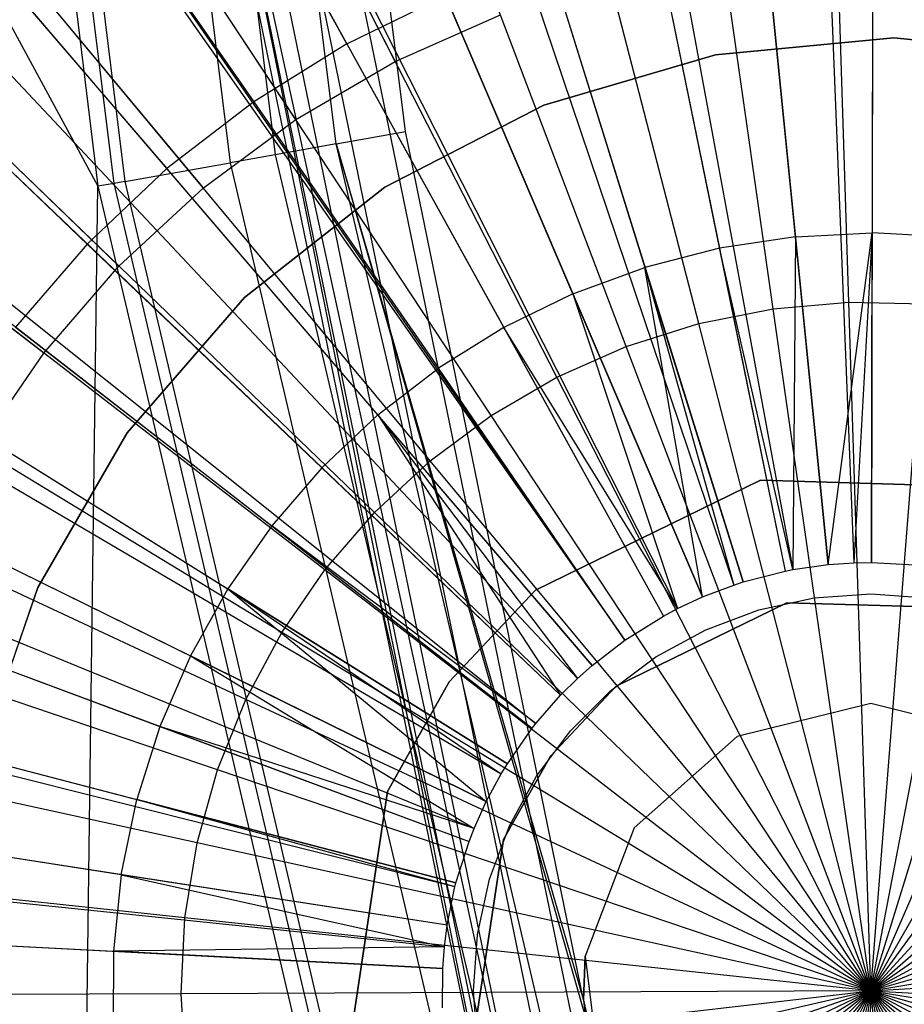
# Model space of a CAD drawing. Extents: x 0.2 to 44.2, y -21.9 to 24.
# Tile 50 of 239: x 5.406 to 6.252, y -3.761 to -2.819. Entities that reach past the tile are written whole.
import ezdxf

# ---------------------------------------------------------------- set-up
doc = ezdxf.new("R2010")
doc.units = 0
doc.header["$LTSCALE"] = 2.54
doc.layers.get('0').update_dxf_attribs({"color": 13, "linetype": 'CONTINUOUS'})

# ---------------------------------------------------------------- blocks, each defined once
blk = doc.blocks.new('GRUPUJ_2')
at = {"color": 0}
for p, q in [((2.15894, 16.71349, 34), (2.23196, 14.87494, 34.55)), ((2.15894, 16.71349, 34), (2.23196, 14.87494, 34.55)), ((2.2522, 16.71526, 34), (2.24895, 14.87526, 34.55)), ((2.2522, 16.71526, 34), (2.24895, 14.87526, 34.55)), ((2.02455, 16.70412, 34), (2.20747, 14.87324, 34.55)), ((2.02455, 16.70412, 34), (2.20747, 14.87324, 34.55)), ((1.83989, 16.6779, 34), (2.17382, 14.86846, 34.55)), ((1.83989, 16.6779, 34), (2.17382, 14.86846, 34.55)), ((1.7992, 16.67, 34), (2.16641, 14.86702, 34.55)), ((1.7992, 16.67, 34), (2.16641, 14.86702, 34.55)), ((1.57845, 16.61326, 34), (2.12618, 14.85668, 34.55)), ((1.57845, 16.61326, 34), (2.12618, 14.85668, 34.55)), ((1.52916, 16.59727, 34), (2.1172, 14.85376, 34.55)), ((1.52916, 16.59727, 34), (2.1172, 14.85376, 34.55)), ((1.36458, 16.53448, 34), (2.08721, 14.84232, 34.55)), ((1.36458, 16.53448, 34), (2.08721, 14.84232, 34.55)), ((1.23306, 16.47323, 34), (2.06324, 14.83116, 34.55)), ((1.23306, 16.47323, 34), (2.06324, 14.83116, 34.55)), ((1.15977, 16.43447, 34), (2.04989, 14.8241, 34.55)), ((1.15977, 16.43447, 34), (2.04989, 14.8241, 34.55)), ((0.96613, 16.31424, 34), (2.01305, 14.80111, 34.55)), ((0.96613, 16.31424, 34), (2.01305, 14.80111, 34.55)), ((0.95763, 16.30832, 34), (2.01305, 14.80111, 34.55)), ((0.95763, 16.30832, 34), (2.01305, 14.80111, 34.55)), ((0.78565, 16.17505, 34), (1.98172, 14.77683, 34.55)), ((0.78565, 16.17505, 34), (1.98172, 14.77683, 34.55)), ((0.70847, 16.10589, 34), (1.96765, 14.76423, 34.55)), ((0.70847, 16.10589, 34), (1.96765, 14.76423, 34.55)), ((0.62018, 16.01831, 34), (1.95156, 14.74826, 34.55)), ((0.62018, 16.01831, 34), (1.95156, 14.74826, 34.55)), ((0.49066, 15.87006, 34), (1.92796, 14.72125, 34.55)), ((0.49066, 15.87006, 34), (1.92796, 14.72125, 34.55)), ((0.47141, 15.84564, 34), (1.92446, 14.7168, 34.55)), ((0.47141, 15.84564, 34), (1.92446, 14.7168, 34.55)), ((0.34088, 15.6588, 34), (1.90067, 14.68275, 34.55)), ((0.34088, 15.6588, 34), (1.90067, 14.68275, 34.55)), ((1.7472, 15.3717, 34.4307), (1.59998, 15.63806, 34.34868)), ((1.7472, 15.3717, 34.4307), (1.59998, 15.63806, 34.34868)), ((0.30863, 15.60563, 34), (1.89479, 14.67307, 34.55)), ((0.30863, 15.60563, 34), (1.89479, 14.67307, 34.55)), ((1.48465, 15.56646, 34.34868), (1.65807, 15.31636, 34.4307)), ((1.48465, 15.56646, 34.34868), (1.65807, 15.31636, 34.4307)), ((2.17611, 15.18711, 34.49789), (2.14527, 15.49583, 34.4307)), ((2.17611, 15.18711, 34.49789), (2.14527, 15.49583, 34.4307)), ((2.25006, 15.50095, 34.4307), (2.24951, 15.1907, 34.49789)), ((2.25006, 15.50095, 34.4307), (2.24951, 15.1907, 34.49789)), ((1.37717, 15.48356, 34.34868), (1.57499, 15.25229, 34.4307)), ((1.37717, 15.48356, 34.34868), (1.57499, 15.25229, 34.4307)), ((2.04154, 15.48012, 34.4307), (2.10345, 15.17611, 34.49789)), ((2.04154, 15.48012, 34.4307), (2.10345, 15.17611, 34.49789)), ((0.22992, 15.45971, 34), (1.88045, 14.64648, 34.55)), ((0.22992, 15.45971, 34), (1.88045, 14.64648, 34.55)), ((1.93992, 15.454, 34.4307), (2.03228, 15.15782, 34.49789)), ((1.93992, 15.454, 34.4307), (2.03228, 15.15782, 34.49789)), ((1.7472, 15.3717, 34.4307), (1.84148, 15.41774, 34.4307)), ((1.7472, 15.3717, 34.4307), (1.84148, 15.41774, 34.4307)), ((1.96332, 15.13242, 34.49789), (1.84148, 15.41774, 34.4307)), ((1.96332, 15.13242, 34.49789), (1.84148, 15.41774, 34.4307)), ((1.49883, 15.18014, 34.4307), (1.27862, 15.39021, 34.34868)), ((1.49883, 15.18014, 34.4307), (1.27862, 15.39021, 34.34868)), ((1.7472, 15.3717, 34.4307), (1.65807, 15.31636, 34.4307)), ((1.7472, 15.3717, 34.4307), (1.65807, 15.31636, 34.4307)), ((1.7472, 15.3717, 34.4307), (1.89729, 15.10017, 34.49789)), ((1.7472, 15.3717, 34.4307), (1.89729, 15.10017, 34.49789)), ((0.16608, 15.31799, 34), (1.86881, 14.62065, 34.55)), ((0.16608, 15.31799, 34), (1.86881, 14.62065, 34.55)), ((1.65807, 15.31636, 34.4307), (1.57499, 15.25229, 34.4307)), ((1.65807, 15.31636, 34.4307), (1.57499, 15.25229, 34.4307)), ((1.65807, 15.31636, 34.4307), (1.83486, 15.06141, 34.49789)), ((1.65807, 15.31636, 34.4307), (1.83486, 15.06141, 34.49789)), ((0.13967, 15.25042, 34), (1.864, 14.60834, 34.55)), ((0.13967, 15.25042, 34), (1.864, 14.60834, 34.55)), ((1.49883, 15.18014, 34.4307), (1.57499, 15.25229, 34.4307)), ((1.49883, 15.18014, 34.4307), (1.57499, 15.25229, 34.4307)), ((1.77667, 15.01653, 34.49789), (1.57499, 15.25229, 34.4307)), ((1.77667, 15.01653, 34.49789), (1.57499, 15.25229, 34.4307)), ((2.17611, 15.18711, 34.49789), (2.10345, 15.17611, 34.49789)), ((2.17611, 15.18711, 34.49789), (2.10345, 15.17611, 34.49789)), ((2.17611, 15.18711, 34.49789), (2.17382, 14.86846, 34.55)), ((2.17611, 15.18711, 34.49789), (2.17382, 14.86846, 34.55)), ((2.17611, 15.18711, 34.49789), (2.24951, 15.1907, 34.49789)), ((2.17611, 15.18711, 34.49789), (2.24951, 15.1907, 34.49789)), ((2.20747, 14.87324, 34.55), (2.17611, 15.18711, 34.49789)), ((2.20747, 14.87324, 34.55), (2.17611, 15.18711, 34.49789)), ((2.20747, 14.87324, 34.55), (2.24951, 15.1907, 34.49789)), ((2.20747, 14.87324, 34.55), (2.24951, 15.1907, 34.49789)), ((2.24951, 15.1907, 34.49789), (2.23196, 14.87494, 34.55)), ((2.24951, 15.1907, 34.49789), (2.23196, 14.87494, 34.55)), ((2.24895, 14.87526, 34.55), (2.24951, 15.1907, 34.49789)), ((2.24895, 14.87526, 34.55), (2.24951, 15.1907, 34.49789)), ((2.32289, 15.18685, 34.49789), (2.24951, 15.1907, 34.49789)), ((2.32289, 15.18685, 34.49789), (2.24951, 15.1907, 34.49789)), ((1.49883, 15.18014, 34.4307), (1.43035, 15.10066, 34.4307)), ((1.49883, 15.18014, 34.4307), (1.43035, 15.10066, 34.4307)), ((1.49883, 15.18014, 34.4307), (1.72332, 14.96599, 34.49789)), ((1.49883, 15.18014, 34.4307), (1.72332, 14.96599, 34.49789)), ((2.10345, 15.17611, 34.49789), (2.03228, 15.15782, 34.49789)), ((2.10345, 15.17611, 34.49789), (2.03228, 15.15782, 34.49789)), ((2.10345, 15.17611, 34.49789), (2.16641, 14.86702, 34.55)), ((2.17382, 14.86846, 34.55), (2.10345, 15.17611, 34.49789)), ((2.10345, 15.17611, 34.49789), (2.16641, 14.86702, 34.55)), ((2.17382, 14.86846, 34.55), (2.10345, 15.17611, 34.49789)), ((1.96332, 15.13242, 34.49789), (2.03228, 15.15782, 34.49789)), ((1.96332, 15.13242, 34.49789), (2.03228, 15.15782, 34.49789)), ((2.12618, 14.85668, 34.55), (2.03228, 15.15782, 34.49789)), ((2.03228, 15.15782, 34.49789), (2.1172, 14.85376, 34.55)), ((2.12618, 14.85668, 34.55), (2.03228, 15.15782, 34.49789)), ((2.08721, 14.84232, 34.55), (2.03228, 15.15782, 34.49789)), ((2.03228, 15.15782, 34.49789), (2.1172, 14.85376, 34.55)), ((2.08721, 14.84232, 34.55), (2.03228, 15.15782, 34.49789)), ((1.96332, 15.13242, 34.49789), (1.89729, 15.10017, 34.49789)), ((1.96332, 15.13242, 34.49789), (1.89729, 15.10017, 34.49789)), ((2.08721, 14.84232, 34.55), (1.96332, 15.13242, 34.49789)), ((1.96332, 15.13242, 34.49789), (2.06324, 14.83116, 34.55)), ((1.96332, 15.13242, 34.49789), (2.06324, 14.83116, 34.55)), ((2.08721, 14.84232, 34.55), (1.96332, 15.13242, 34.49789)), ((1.43035, 15.10066, 34.4307), (1.67536, 14.91032, 34.49789)), ((1.43035, 15.10066, 34.4307), (1.67536, 14.91032, 34.49789)), ((1.89729, 15.10017, 34.49789), (1.83486, 15.06141, 34.49789)), ((1.89729, 15.10017, 34.49789), (1.83486, 15.06141, 34.49789)), ((1.89729, 15.10017, 34.49789), (2.04989, 14.8241, 34.55)), ((1.89729, 15.10017, 34.49789), (2.04989, 14.8241, 34.55)), ((2.06324, 14.83116, 34.55), (1.89729, 15.10017, 34.49789)), ((2.06324, 14.83116, 34.55), (1.89729, 15.10017, 34.49789)), ((1.77667, 15.01653, 34.49789), (1.83486, 15.06141, 34.49789)), ((1.77667, 15.01653, 34.49789), (1.83486, 15.06141, 34.49789)), ((2.01305, 14.80111, 34.55), (1.83486, 15.06141, 34.49789)), ((2.01305, 14.80111, 34.55), (1.83486, 15.06141, 34.49789)), ((0.07105, 15.03307, 34), (1.8515, 14.56873, 34.55)), ((0.07105, 15.03307, 34), (1.8515, 14.56873, 34.55)), ((0.06592, 15.01299, 34), (1.85056, 14.56507, 34.55)), ((0.06592, 15.01299, 34), (1.85056, 14.56507, 34.55)), ((1.37026, 15.01465, 34.4307), (1.63327, 14.85008, 34.49789)), ((1.37026, 15.01465, 34.4307), (1.63327, 14.85008, 34.49789)), ((1.77667, 15.01653, 34.49789), (1.72332, 14.96599, 34.49789)), ((1.77667, 15.01653, 34.49789), (1.72332, 14.96599, 34.49789)), ((1.98172, 14.77683, 34.55), (1.77667, 15.01653, 34.49789)), ((1.77667, 15.01653, 34.49789), (1.96765, 14.76423, 34.55)), ((1.77667, 15.01653, 34.49789), (1.96765, 14.76423, 34.55)), ((1.77667, 15.01653, 34.49789), (1.95156, 14.74826, 34.55)), ((1.77667, 15.01653, 34.49789), (1.95156, 14.74826, 34.55)), ((1.98172, 14.77683, 34.55), (1.77667, 15.01653, 34.49789)), ((1.72332, 14.96599, 34.49789), (1.67536, 14.91032, 34.49789)), ((1.72332, 14.96599, 34.49789), (1.67536, 14.91032, 34.49789)), ((1.95156, 14.74826, 34.55), (1.72332, 14.96599, 34.49789)), ((1.95156, 14.74826, 34.55), (1.72332, 14.96599, 34.49789)), ((1.92762, 14.84895, 34.51609), (2.14265, 14.95399, 34.51609)), ((2.14265, 14.95399, 54.51609), (1.92762, 14.84895, 54.51609)), ((2.14265, 14.95399, 54.51609), (1.92762, 14.84895, 54.51609)), ((1.92762, 14.84895, 34.51609), (2.14265, 14.95399, 34.51609)), ((2.14265, 14.95399, 34.51609), (2.38187, 14.94707, 34.51609)), ((2.38187, 14.94707, 54.51609), (2.14265, 14.95399, 54.51609)), ((2.38187, 14.94707, 54.51609), (2.14265, 14.95399, 54.51609)), ((2.14265, 14.95399, 34.51609), (2.38187, 14.94707, 34.51609)), ((2.14265, 14.95399, 54.51609), (2.14265, 14.95399, 34.51609)), ((2.14265, 14.95399, 54.51609), (2.14265, 14.95399, 34.51609)), ((1.31919, 14.92301, 34.4307), (1.59749, 14.78589, 34.49789)), ((1.31919, 14.92301, 34.4307), (1.59749, 14.78589, 34.49789)), ((1.67536, 14.91032, 34.49789), (1.63327, 14.85008, 34.49789)), ((1.67536, 14.91032, 34.49789), (1.63327, 14.85008, 34.49789)), ((1.92796, 14.72125, 34.55), (1.67536, 14.91032, 34.49789)), ((1.67536, 14.91032, 34.49789), (1.92446, 14.7168, 34.55)), ((1.67536, 14.91032, 34.49789), (1.92446, 14.7168, 34.55)), ((1.92796, 14.72125, 34.55), (1.67536, 14.91032, 34.49789)), ((2.17382, 14.86846, 34.55), (2.20747, 14.87324, 34.55)), ((2.17382, 14.86846, 34.55), (2.20747, 14.87324, 34.55)), ((2.20747, 14.87324, 34.55), (2.23196, 14.87494, 34.55)), ((2.20747, 14.87324, 34.55), (2.23196, 14.87494, 34.55)), ((2.23196, 14.87494, 34.55), (2.24895, 14.87526, 34.55)), ((2.23196, 14.87494, 34.55), (2.24895, 14.87526, 34.55)), ((2.24895, 14.87526, 34.55), (2.29043, 14.87309, 34.55)), ((2.24895, 14.87526, 34.55), (2.29043, 14.87309, 34.55)), ((2.12618, 14.85668, 34.55), (2.16641, 14.86702, 34.55)), ((2.12618, 14.85668, 34.55), (2.16641, 14.86702, 34.55)), ((2.16641, 14.86702, 34.55), (2.17382, 14.86846, 34.55)), ((2.16641, 14.86702, 34.55), (2.17382, 14.86846, 34.55)), ((2.08721, 14.84232, 34.55), (2.1172, 14.85376, 34.55)), ((2.08721, 14.84232, 34.55), (2.1172, 14.85376, 34.55)), ((2.1172, 14.85376, 34.55), (2.12618, 14.85668, 34.55)), ((2.1172, 14.85376, 34.55), (2.12618, 14.85668, 34.55)), ((1.63327, 14.85008, 34.49789), (1.59749, 14.78589, 34.49789)), ((1.63327, 14.85008, 34.49789), (1.59749, 14.78589, 34.49789)), ((1.90067, 14.68275, 34.55), (1.63327, 14.85008, 34.49789)), ((1.63327, 14.85008, 34.49789), (1.89479, 14.67307, 34.55)), ((1.90067, 14.68275, 34.55), (1.63327, 14.85008, 34.49789)), ((1.63327, 14.85008, 34.49789), (1.89479, 14.67307, 34.55)), ((1.63327, 14.85008, 34.49789), (1.88045, 14.64648, 34.55)), ((1.63327, 14.85008, 34.49789), (1.88045, 14.64648, 34.55)), ((1.84512, 14.76107, 34.51609), (1.92762, 14.84895, 34.51609)), ((1.92762, 14.84895, 54.51609), (1.84512, 14.76107, 54.51609)), ((1.92762, 14.84895, 54.51609), (1.84512, 14.76107, 54.51609)), ((1.84512, 14.76107, 34.51609), (1.92762, 14.84895, 34.51609)), ((1.92762, 14.84895, 54.51609), (1.92762, 14.84895, 34.51609)), ((1.92762, 14.84895, 54.51609), (1.92762, 14.84895, 34.51609)), ((2.19415, 14.8414, 54.51609), (2.24823, 14.84526, 54.51609)), ((2.24823, 14.84526, 54.51609), (2.30231, 14.8414, 54.51609)), ((2.16799, 14.8367, 34.51609), (2.00457, 14.75686, 34.51609)), ((2.00457, 14.75686, 54.51609), (2.16799, 14.8367, 54.51609)), ((2.16799, 14.8367, 34.51609), (2.00457, 14.75686, 34.51609)), ((2.00457, 14.75686, 54.51609), (2.16799, 14.8367, 54.51609)), ((2.06324, 14.83116, 34.55), (2.08721, 14.84232, 34.55)), ((2.06324, 14.83116, 34.55), (2.08721, 14.84232, 34.55)), ((2.14117, 14.82987, 54.51609), (2.19415, 14.8414, 54.51609)), ((2.34979, 14.83144, 34.51609), (2.16799, 14.8367, 34.51609)), ((2.16799, 14.8367, 54.51609), (2.34979, 14.83144, 54.51609)), ((2.16799, 14.8367, 34.51609), (2.16799, 14.8367, 54.51609)), ((2.34979, 14.83144, 34.51609), (2.16799, 14.8367, 34.51609)), ((2.16799, 14.8367, 54.51609), (2.34979, 14.83144, 54.51609)), ((2.16799, 14.8367, 34.51609), (2.16799, 14.8367, 54.51609)), ((1.27764, 14.82668, 34.4307), (1.5684, 14.71841, 34.49789)), ((1.27764, 14.82668, 34.4307), (1.5684, 14.71841, 34.49789)), ((2.04989, 14.8241, 34.55), (2.06324, 14.83116, 34.55)), ((2.04989, 14.8241, 34.55), (2.06324, 14.83116, 34.55)), ((2.09037, 14.81093, 54.51609), (2.14117, 14.82987, 54.51609)), ((2.01305, 14.80111, 34.55), (2.04989, 14.8241, 34.55)), ((2.01305, 14.80111, 34.55), (2.04989, 14.8241, 34.55)), ((1.84307, 14.52807, 34.55), (0.02478, 14.80989, 34)), ((1.84307, 14.52807, 34.55), (0.02478, 14.80989, 34)), ((2.04279, 14.78494, 54.51609), (2.09037, 14.81093, 54.51609)), ((1.98172, 14.77683, 34.55), (2.01305, 14.80111, 34.55)), ((1.98172, 14.77683, 34.55), (2.01305, 14.80111, 34.55)), ((1.59749, 14.78589, 34.49789), (1.5684, 14.71841, 34.49789)), ((1.59749, 14.78589, 34.49789), (1.5684, 14.71841, 34.49789)), ((1.88045, 14.64648, 34.55), (1.59749, 14.78589, 34.49789)), ((1.59749, 14.78589, 34.49789), (1.86881, 14.62065, 34.55)), ((1.88045, 14.64648, 34.55), (1.59749, 14.78589, 34.49789)), ((1.59749, 14.78589, 34.49789), (1.86881, 14.62065, 34.55)), ((1.99938, 14.75245, 54.51609), (2.04279, 14.78494, 54.51609)), ((1.96765, 14.76423, 34.55), (1.98172, 14.77683, 34.55)), ((1.96765, 14.76423, 34.55), (1.98172, 14.77683, 34.55)), ((1.78604, 14.656, 34.51609), (1.84512, 14.76107, 34.51609)), ((1.84512, 14.76107, 54.51609), (1.78604, 14.656, 54.51609)), ((1.78604, 14.656, 34.51609), (1.84512, 14.76107, 34.51609)), ((1.84512, 14.76107, 54.51609), (1.78604, 14.656, 54.51609)), ((1.84512, 14.76107, 34.51609), (1.84512, 14.76107, 54.51609)), ((1.84512, 14.76107, 34.51609), (1.84512, 14.76107, 54.51609)), ((1.95156, 14.74826, 34.55), (1.96765, 14.76423, 34.55)), ((1.95156, 14.74826, 34.55), (1.96765, 14.76423, 34.55)), ((2.00457, 14.75686, 34.51609), (1.94187, 14.69008, 34.51609)), ((1.94187, 14.69008, 54.51609), (2.00457, 14.75686, 54.51609)), ((2.00457, 14.75686, 34.51609), (1.94187, 14.69008, 34.51609)), ((1.94187, 14.69008, 54.51609), (2.00457, 14.75686, 54.51609)), ((1.96105, 14.71411, 54.51609), (1.99938, 14.75245, 54.51609)), ((2.00457, 14.75686, 34.51609), (2.00457, 14.75686, 54.51609)), ((2.00457, 14.75686, 34.51609), (2.00457, 14.75686, 54.51609)), ((1.92796, 14.72125, 34.55), (1.95156, 14.74826, 34.55)), ((1.92796, 14.72125, 34.55), (1.95156, 14.74826, 34.55)), ((1.24606, 14.72663, 34.4307), (1.54627, 14.64834, 34.49789)), ((1.24606, 14.72663, 34.4307), (1.54627, 14.64834, 34.49789)), ((1.92446, 14.7168, 34.55), (1.92796, 14.72125, 34.55)), ((1.92446, 14.7168, 34.55), (1.92796, 14.72125, 34.55)), ((1.5684, 14.71841, 34.49789), (1.54627, 14.64834, 34.49789)), ((1.5684, 14.71841, 34.49789), (1.54627, 14.64834, 34.49789)), ((1.5684, 14.71841, 34.49789), (1.864, 14.60834, 34.55)), ((1.5684, 14.71841, 34.49789), (1.864, 14.60834, 34.55)), ((1.86881, 14.62065, 34.55), (1.5684, 14.71841, 34.49789)), ((1.86881, 14.62065, 34.55), (1.5684, 14.71841, 34.49789)), ((1.90067, 14.68275, 34.55), (1.92446, 14.7168, 34.55)), ((1.90067, 14.68275, 34.55), (1.92446, 14.7168, 34.55)), ((1.92856, 14.67071, 54.51609), (1.96105, 14.71411, 54.51609)), ((0.01018, 14.69684, 34), (1.84041, 14.50746, 34.55)), ((0.01018, 14.69684, 34), (1.84041, 14.50746, 34.55)), ((1.94187, 14.69008, 34.51609), (1.89697, 14.61023, 34.51609)), ((1.89697, 14.61023, 54.51609), (1.94187, 14.69008, 54.51609)), ((1.94187, 14.69008, 34.51609), (1.89697, 14.61023, 34.51609)), ((1.89697, 14.61023, 54.51609), (1.94187, 14.69008, 54.51609)), ((1.94187, 14.69008, 34.51609), (1.94187, 14.69008, 54.51609)), ((1.94187, 14.69008, 34.51609), (1.94187, 14.69008, 54.51609)), ((1.89479, 14.67307, 34.55), (1.90067, 14.68275, 34.55)), ((1.89479, 14.67307, 34.55), (1.90067, 14.68275, 34.55)), ((1.88045, 14.64648, 34.55), (1.89479, 14.67307, 34.55)), ((1.88045, 14.64648, 34.55), (1.89479, 14.67307, 34.55)), ((1.90257, 14.62312, 54.51609), (1.92856, 14.67071, 54.51609)), ((1.75034, 14.41937, 34.51609), (1.78604, 14.656, 34.51609)), ((1.78604, 14.656, 54.51609), (1.75034, 14.41937, 54.51609)), ((1.78604, 14.656, 54.51609), (1.75034, 14.41937, 54.51609)), ((1.75034, 14.41937, 34.51609), (1.78604, 14.656, 34.51609)), ((1.78604, 14.656, 54.51609), (1.78604, 14.656, 34.51609)), ((1.78604, 14.656, 54.51609), (1.78604, 14.656, 34.51609)), ((1.53135, 14.57638, 34.49789), (1.54627, 14.64834, 34.49789)), ((1.53135, 14.57638, 34.49789), (1.54627, 14.64834, 34.49789)), ((1.8515, 14.56873, 34.55), (1.54627, 14.64834, 34.49789)), ((1.54627, 14.64834, 34.49789), (1.85056, 14.56507, 34.55)), ((1.8515, 14.56873, 34.55), (1.54627, 14.64834, 34.49789)), ((1.54627, 14.64834, 34.49789), (1.85056, 14.56507, 34.55)), ((1.86881, 14.62065, 34.55), (1.88045, 14.64648, 34.55)), ((1.86881, 14.62065, 34.55), (1.88045, 14.64648, 34.55)), ((1.53135, 14.57638, 34.49789), (1.22476, 14.6239, 34.4307)), ((1.53135, 14.57638, 34.49789), (1.22476, 14.6239, 34.4307)), ((1.864, 14.60834, 34.55), (1.86881, 14.62065, 34.55)), ((1.864, 14.60834, 34.55), (1.86881, 14.62065, 34.55)), ((1.88362, 14.57232, 54.51609), (1.90257, 14.62312, 54.51609)), ((1.8515, 14.56873, 34.55), (1.864, 14.60834, 34.55)), ((1.8515, 14.56873, 34.55), (1.864, 14.60834, 34.55)), ((1.89697, 14.61023, 34.51609), (1.86983, 14.43038, 34.51609)), ((1.86983, 14.43038, 54.51609), (1.89697, 14.61023, 54.51609)), ((1.89697, 14.61023, 34.51609), (1.86983, 14.43038, 34.51609)), ((1.86983, 14.43038, 54.51609), (1.89697, 14.61023, 54.51609)), ((1.89697, 14.61023, 34.51609), (1.89697, 14.61023, 54.51609)), ((1.89697, 14.61023, 34.51609), (1.89697, 14.61023, 54.51609)), ((0.00132, 14.58319, 34), (1.83879, 14.48675, 34.55)), ((0.00132, 14.58319, 34), (1.83879, 14.48675, 34.55)), ((1.53135, 14.57638, 34.49789), (1.52379, 14.50328, 34.49789)), ((1.53135, 14.57638, 34.49789), (1.52379, 14.50328, 34.49789)), ((1.84307, 14.52807, 34.55), (1.53135, 14.57638, 34.49789)), ((1.53135, 14.57638, 34.49789), (1.84041, 14.50746, 34.55)), ((1.53135, 14.57638, 34.49789), (1.84041, 14.50746, 34.55)), ((1.84307, 14.52807, 34.55), (1.53135, 14.57638, 34.49789)), ((1.8721, 14.51935, 54.51609), (1.88362, 14.57232, 54.51609)), ((1.84307, 14.52807, 34.55), (1.85056, 14.56507, 34.55)), ((1.84307, 14.52807, 34.55), (1.85056, 14.56507, 34.55)), ((1.85056, 14.56507, 34.55), (1.8515, 14.56873, 34.55)), ((1.85056, 14.56507, 34.55), (1.8515, 14.56873, 34.55)), ((1.84041, 14.50746, 34.55), (1.84307, 14.52807, 34.55)), ((1.84041, 14.50746, 34.55), (1.84307, 14.52807, 34.55)), ((1.21396, 14.51954, 34.4307), (1.52379, 14.50328, 34.49789)), ((1.21396, 14.51954, 34.4307), (1.52379, 14.50328, 34.49789)), ((1.86823, 14.46527, 54.51609), (1.8721, 14.51935, 54.51609)), ((1.84041, 14.50746, 34.55), (1.52379, 14.50328, 34.49789)), ((1.84041, 14.50746, 34.55), (1.52379, 14.50328, 34.49789)), ((1.83879, 14.48675, 34.55), (1.84041, 14.50746, 34.55)), ((1.83879, 14.48675, 34.55), (1.84041, 14.50746, 34.55)), ((1.52379, 14.50328, 34.49789), (1.52366, 14.4298, 34.49789)), ((1.52379, 14.50328, 34.49789), (1.52366, 14.4298, 34.49789)), ((1.83879, 14.48675, 34.55), (1.52379, 14.50328, 34.49789)), ((1.83879, 14.48675, 34.55), (1.52379, 14.50328, 34.49789)), ((1.83855, 14.44899, 34.55), (1.83879, 14.48675, 34.55)), ((1.83855, 14.44899, 34.55), (1.83879, 14.48675, 34.55)), ((1.8721, 14.41119, 54.51609), (1.86823, 14.46527, 54.51609))]:
    blk.add_line(p, q, dxfattribs=at)
blk = doc.blocks.new('KARO-10934_STL')
at = {"color": 0}
for p, q in [((5.70819, -2.93789, 125.8986), (5.48714, -1.13915, 125.8986)), ((5.70819, -2.93789, 125.8986), (5.48714, -1.13915, 125.8986)), ((5.7746, -2.92604, 125.88578), (5.55444, -1.13456, 125.88578)), ((5.7746, -2.92604, 125.88578), (5.55444, -1.13456, 125.88578)), ((5.38453, -1.14615, 125.98647), (5.60694, -2.95594, 125.98647)), ((5.38453, -1.14615, 125.98647), (5.60694, -2.95594, 125.98647)), ((5.42817, -1.14317, 125.93354), (5.65, -2.94826, 125.93354)), ((5.42817, -1.14317, 125.93354), (5.65, -2.94826, 125.93354)), ((5.25638, -1.15489, 126.19373), (5.48049, -2.97848, 126.19373)), ((5.25638, -1.15489, 126.19373), (5.48049, -2.97848, 126.19373)), ((5.49594, -2.97573, 126.18177), (5.27204, -1.15382, 126.18177)), ((5.49594, -2.97573, 126.18177), (5.27204, -1.15382, 126.18177)), ((5.28231, -1.15313, 126.16494), (5.50607, -2.97392, 126.16494)), ((5.28231, -1.15313, 126.16494), (5.50607, -2.97392, 126.16494)), ((4.95116, -2.0025, 126.20247), (5.48049, -2.97848, 126.19373)), ((4.95116, -2.0025, 126.20247), (5.48049, -2.97848, 126.19373)), ((6.06602, -4.73311, 125.94955), (5.5565, -2.39089, 125.94955)), ((5.5565, -2.39089, 125.94955), (5.92181, -4.21096, 124.39956)), ((5.5565, -2.39089, 125.94955), (5.92181, -4.21096, 124.39956)), ((6.06602, -4.73311, 125.94955), (5.5565, -2.39089, 125.94955)), ((5.64026, -2.53464, 124.30717), (5.98157, -4.19549, 124.30717)), ((5.64026, -2.53464, 124.30717), (5.98157, -4.19549, 124.30717)), ((6.01862, -4.1859, 124.29955), (5.67808, -2.52884, 124.29955)), ((6.01862, -4.1859, 124.29955), (5.67808, -2.52884, 124.29955)), ((5.57923, -2.54398, 124.39956), (5.92181, -4.21096, 124.39956)), ((5.57923, -2.54398, 124.39956), (5.92181, -4.21096, 124.39956)), ((5.58676, -2.54283, 124.36128), (5.92918, -4.20906, 124.36128)), ((5.58676, -2.54283, 124.36128), (5.92918, -4.20906, 124.36128)), ((5.60819, -2.53955, 124.32885), (5.95016, -4.20362, 124.32885)), ((5.60819, -2.53955, 124.32885), (5.95016, -4.20362, 124.32885)), ((6.0713, -2.85265, 47.17691), (6.24163, -2.83639, 47.17691)), ((6.24163, -2.83639, 43.17691), (6.0713, -2.85265, 43.17691)), ((6.0713, -2.85265, 47.17691), (6.24163, -2.83639, 47.17691)), ((6.24163, -2.83639, 43.17691), (6.0713, -2.85265, 43.17691)), ((6.24163, -2.83639, 47.17691), (6.24163, -2.83639, 43.17691)), ((6.24163, -2.83639, 47.17691), (6.41195, -2.85265, 47.17691)), ((6.41195, -2.85265, 43.17691), (6.24163, -2.83639, 43.17691)), ((6.24163, -2.83639, 47.17691), (6.24163, -2.83639, 43.17691)), ((6.24163, -2.83639, 47.17691), (6.41195, -2.85265, 47.17691)), ((6.41195, -2.85265, 43.17691), (6.24163, -2.83639, 43.17691)), ((5.90713, -2.90086, 47.17691), (6.0713, -2.85265, 47.17691)), ((6.0713, -2.85265, 43.17691), (5.90713, -2.90086, 43.17691)), ((5.90713, -2.90086, 47.17691), (6.0713, -2.85265, 47.17691)), ((6.0713, -2.85265, 43.17691), (5.90713, -2.90086, 43.17691)), ((6.0713, -2.85265, 47.17691), (6.0713, -2.85265, 43.17691)), ((6.0713, -2.85265, 47.17691), (6.0713, -2.85265, 43.17691)), ((5.75505, -2.97926, 47.17691), (5.90713, -2.90086, 47.17691)), ((5.90713, -2.90086, 43.17691), (5.75505, -2.97926, 43.17691)), ((5.75505, -2.97926, 47.17691), (5.90713, -2.90086, 47.17691)), ((5.90713, -2.90086, 43.17691), (5.75505, -2.97926, 43.17691)), ((5.90713, -2.90086, 47.17691), (5.90713, -2.90086, 43.17691)), ((5.90713, -2.90086, 47.17691), (5.90713, -2.90086, 43.17691)), ((5.70819, -2.93789, 125.8986), (5.7746, -2.92604, 125.88578)), ((5.70819, -2.93789, 125.8986), (5.7746, -2.92604, 125.88578)), ((5.94481, -3.75755, 125.88578), (5.7746, -2.92604, 125.88578)), ((5.94481, -3.75755, 125.88578), (5.7746, -2.92604, 125.88578)), ((5.70819, -2.93789, 125.8986), (5.65, -2.94826, 125.93354)), ((5.70819, -2.93789, 125.8986), (5.65, -2.94826, 125.93354)), ((6.12242, -4.70217, 125.8986), (5.70819, -2.93789, 125.8986)), ((5.70819, -2.93789, 125.8986), (5.95708, -3.81022, 125.88578)), ((5.70819, -2.93789, 125.8986), (5.95708, -3.81022, 125.88578)), ((5.70819, -2.93789, 125.8986), (5.94481, -3.75755, 125.88578)), ((5.70819, -2.93789, 125.8986), (5.94481, -3.75755, 125.88578)), ((6.12242, -4.70217, 125.8986), (5.70819, -2.93789, 125.8986)), ((5.65, -2.94826, 125.93354), (5.60694, -2.95594, 125.98647)), ((5.65, -2.94826, 125.93354), (5.60694, -2.95594, 125.98647)), ((5.65, -2.94826, 125.93354), (6.0657, -4.71878, 125.93354)), ((5.65, -2.94826, 125.93354), (6.0657, -4.71878, 125.93354)), ((5.50607, -2.97392, 126.16494), (5.60694, -2.95594, 125.98647)), ((5.50607, -2.97392, 126.16494), (5.60694, -2.95594, 125.98647)), ((5.60694, -2.95594, 125.98647), (6.02372, -4.73107, 125.98647)), ((5.60694, -2.95594, 125.98647), (6.02372, -4.73107, 125.98647)), ((5.49594, -2.97573, 126.18177), (5.48049, -2.97848, 126.19373)), ((5.49594, -2.97573, 126.18177), (5.48049, -2.97848, 126.19373)), ((5.50607, -2.97392, 126.16494), (5.49594, -2.97573, 126.18177)), ((5.50607, -2.97392, 126.16494), (5.49594, -2.97573, 126.18177)), ((5.91551, -4.76274, 126.18177), (5.49594, -2.97573, 126.18177)), ((5.91551, -4.76274, 126.18177), (5.49594, -2.97573, 126.18177)), ((5.50607, -2.97392, 126.16494), (5.92538, -4.75985, 126.16494)), ((5.50607, -2.97392, 126.16494), (5.92538, -4.75985, 126.16494)), ((5.45882, -4.60984, 126.20247), (5.48049, -2.97848, 126.19373)), ((5.45882, -4.60984, 126.20247), (5.48049, -2.97848, 126.19373)), ((5.48049, -2.97848, 126.19373), (5.90044, -4.76715, 126.19373)), ((5.48049, -2.97848, 126.19373), (5.90044, -4.76715, 126.19373)), ((5.62055, -3.08503, 47.17691), (5.75505, -2.97926, 47.17691)), ((5.75505, -2.97926, 43.17691), (5.62055, -3.08503, 43.17691)), ((5.62055, -3.08503, 47.17691), (5.75505, -2.97926, 47.17691)), ((5.75505, -2.97926, 43.17691), (5.62055, -3.08503, 43.17691)), ((5.75505, -2.97926, 47.17691), (5.75505, -2.97926, 43.17691)), ((5.75505, -2.97926, 47.17691), (5.75505, -2.97926, 43.17691)), ((5.50851, -3.21434, 47.17691), (5.62055, -3.08503, 47.17691)), ((5.62055, -3.08503, 43.17691), (5.50851, -3.21434, 43.17691)), ((5.50851, -3.21434, 47.17691), (5.62055, -3.08503, 47.17691)), ((5.62055, -3.08503, 43.17691), (5.50851, -3.21434, 43.17691)), ((5.62055, -3.08503, 47.17691), (5.62055, -3.08503, 43.17691)), ((5.62055, -3.08503, 47.17691), (5.62055, -3.08503, 43.17691)), ((5.42296, -3.36252, 47.17691), (5.50851, -3.21434, 47.17691)), ((5.50851, -3.21434, 43.17691), (5.42296, -3.36252, 43.17691)), ((5.42296, -3.36252, 47.17691), (5.50851, -3.21434, 47.17691)), ((5.50851, -3.21434, 43.17691), (5.42296, -3.36252, 43.17691)), ((5.50851, -3.21434, 47.17691), (5.50851, -3.21434, 43.17691)), ((5.50851, -3.21434, 47.17691), (5.50851, -3.21434, 43.17691)), ((5.36699, -3.52421, 47.17691), (5.42296, -3.36252, 47.17691)), ((5.42296, -3.36252, 43.17691), (5.36699, -3.52421, 43.17691)), ((5.36699, -3.52421, 47.17691), (5.42296, -3.36252, 47.17691)), ((5.42296, -3.36252, 43.17691), (5.36699, -3.52421, 43.17691)), ((5.42296, -3.36252, 47.17691), (5.42296, -3.36252, 43.17691)), ((5.42296, -3.36252, 47.17691), (5.42296, -3.36252, 43.17691)), ((6.21966, -3.47357, 125.88345), (6.09186, -3.50507, 125.88438)), ((6.21966, -3.47357, 125.88345), (6.09186, -3.50507, 125.88438)), ((6.21966, -3.47357, 67.38496), (6.09186, -3.50507, 67.38496)), ((6.21966, -3.47357, 67.38496), (6.09186, -3.50507, 67.38496)), ((6.34745, -3.50507, 125.8826), (6.21966, -3.47357, 125.88345)), ((6.21966, -3.47357, 125.88345), (6.21966, -3.47357, 67.38496)), ((6.34745, -3.50507, 125.8826), (6.21966, -3.47357, 125.88345)), ((6.34745, -3.50507, 67.38496), (6.21966, -3.47357, 67.38496)), ((6.21966, -3.47357, 125.88345), (6.21966, -3.47357, 67.38496)), ((6.34745, -3.50507, 67.38496), (6.21966, -3.47357, 67.38496)), ((6.09186, -3.50507, 125.88438), (5.99334, -3.59235, 125.88519)), ((6.09186, -3.50507, 125.88438), (5.99334, -3.59235, 125.88519)), ((6.09186, -3.50507, 67.38496), (5.99334, -3.59235, 67.38496)), ((6.09186, -3.50507, 67.38496), (5.99334, -3.59235, 67.38496)), ((6.09186, -3.50507, 125.88438), (6.09186, -3.50507, 67.38496)), ((6.09186, -3.50507, 125.88438), (6.09186, -3.50507, 67.38496)), ((5.99334, -3.59235, 125.88519), (5.94666, -3.71542, 125.88571)), ((5.99334, -3.59235, 67.38496), (5.94666, -3.71542, 67.38496)), ((5.99334, -3.59235, 125.88519), (5.94666, -3.71542, 125.88571)), ((5.99334, -3.59235, 67.38496), (5.94666, -3.71542, 67.38496)), ((5.99334, -3.59235, 125.88519), (5.99334, -3.59235, 67.38496)), ((5.99334, -3.59235, 125.88519), (5.99334, -3.59235, 67.38496)), ((5.94666, -3.71542, 125.88571), (5.94481, -3.75755, 125.88578)), ((5.94481, -3.75755, 125.88578), (5.94666, -3.71542, 67.38496)), ((5.94481, -3.75755, 125.88578), (5.94666, -3.71542, 67.38496)), ((5.94666, -3.71542, 125.88571), (5.94481, -3.75755, 125.88578)), ((5.94666, -3.71542, 125.88571), (5.94666, -3.71542, 67.38496)), ((5.94666, -3.71542, 67.38496), (5.96253, -3.84609, 67.38496)), ((5.94666, -3.71542, 125.88571), (5.94666, -3.71542, 67.38496)), ((5.94666, -3.71542, 67.38496), (5.96253, -3.84609, 67.38496)), ((5.94481, -3.75755, 125.88578), (5.95708, -3.81022, 125.88578)), ((5.94481, -3.75755, 125.88578), (5.94999, -3.80246, 125.88582)), ((5.94481, -3.75755, 125.88578), (5.95708, -3.81022, 125.88578)), ((5.94481, -3.75755, 125.88578), (5.94999, -3.80246, 125.88582)), ((5.94481, -3.75755, 125.88578), (5.96253, -3.84609, 67.38496)), ((5.94481, -3.75755, 125.88578), (5.96253, -3.84609, 67.38496))]:
    blk.add_line(p, q, dxfattribs=at)
blk.add_blockref('GRUPUJ_2', (3.97143, -18.21384, 12.86887), dxfattribs=at)
blk = doc.blocks.new('GRUPUJ_1')
at = {"color": 0}
for p, q in [((5.54268, 19.08122, 45.91623), (5.24936, 19.65494, 45.77053)), ((5.54268, 19.08122, 45.91623), (5.24936, 19.65494, 45.77053)), ((5.44758, 19.02579, 45.91623), (5.09292, 19.56376, 45.77053)), ((5.44758, 19.02579, 45.91623), (5.09292, 19.56376, 45.77053)), ((5.9766, 18.85091, 34.03637), (5.95595, 19.50221, 34.14503)), ((5.9766, 18.85091, 34.03637), (5.95595, 19.50221, 34.14503)), ((5.9042, 18.84461, 34.03637), (5.81203, 19.48968, 34.14503)), ((5.9042, 18.84461, 34.03637), (5.81203, 19.48968, 34.14503)), ((5.83293, 18.83039, 34.03637), (5.67036, 19.4614, 34.14503)), ((5.83293, 18.83039, 34.03637), (5.67036, 19.4614, 34.14503)), ((5.35915, 18.96023, 45.91623), (4.94747, 19.45591, 45.77053)), ((5.35915, 18.96023, 45.91623), (4.94747, 19.45591, 45.77053)), ((5.76366, 18.8084, 34.03637), (5.53265, 19.41771, 34.14503)), ((5.76366, 18.8084, 34.03637), (5.53265, 19.41771, 34.14503)), ((5.69723, 18.77894, 34.03637), (5.4006, 19.35913, 34.14503)), ((5.69723, 18.77894, 34.03637), (5.4006, 19.35913, 34.14503)), ((5.27847, 18.88534, 45.91623), (4.81476, 19.33273, 45.77053)), ((5.27847, 18.88534, 45.91623), (4.81476, 19.33273, 45.77053)), ((5.63444, 18.74234, 34.03637), (5.27579, 19.28637, 34.14503)), ((5.63444, 18.74234, 34.03637), (5.27579, 19.28637, 34.14503)), ((5.57606, 18.69906, 34.03637), (5.15974, 19.20034, 34.14503)), ((5.57606, 18.69906, 34.03637), (5.15974, 19.20034, 34.14503)), ((5.20653, 18.80203, 45.91623), (4.6964, 19.19569, 45.77053)), ((5.20653, 18.80203, 45.91623), (4.6964, 19.19569, 45.77053)), ((5.54268, 19.08122, 45.91623), (5.6433, 19.12585, 45.91623)), ((5.54268, 19.08122, 45.91623), (5.6433, 19.12585, 45.91623)), ((5.5228, 18.64962, 34.03637), (5.05385, 19.10205, 34.14503)), ((5.5228, 18.64962, 34.03637), (5.05385, 19.10205, 34.14503)), ((5.44758, 19.02579, 45.91623), (5.54268, 19.08122, 45.91623)), ((5.44758, 19.02579, 45.91623), (5.54268, 19.08122, 45.91623)), ((5.35915, 18.96023, 45.91623), (5.44758, 19.02579, 45.91623)), ((5.35915, 18.96023, 45.91623), (5.44758, 19.02579, 45.91623)), ((5.47529, 18.59461, 34.03637), (4.95942, 18.99272, 34.14503)), ((5.47529, 18.59461, 34.03637), (4.95942, 18.99272, 34.14503)), ((5.27847, 18.88534, 45.91623), (5.35915, 18.96023, 45.91623)), ((5.27847, 18.88534, 45.91623), (5.35915, 18.96023, 45.91623)), ((5.20653, 18.80203, 45.91623), (5.27847, 18.88534, 45.91623)), ((5.20653, 18.80203, 45.91623), (5.27847, 18.88534, 45.91623)), ((5.43413, 18.53472, 34.03637), (4.8776, 18.87366, 34.14503)), ((5.43413, 18.53472, 34.03637), (4.8776, 18.87366, 34.14503)), ((5.9042, 18.84461, 34.03637), (5.9766, 18.85091, 34.03637)), ((5.9042, 18.84461, 34.03637), (5.9766, 18.85091, 34.03637)), ((5.9766, 18.85091, 34.03637), (6.04925, 18.84921, 34.03637)), ((5.9975, 18.19163, 34), (5.9766, 18.85091, 34.03637)), ((5.9766, 18.85091, 34.03637), (6.04925, 18.84921, 34.03637)), ((5.9975, 18.19163, 34), (5.9766, 18.85091, 34.03637)), ((5.9975, 18.19163, 34), (6.04925, 18.84921, 34.03637)), ((5.9975, 18.19163, 34), (6.04925, 18.84921, 34.03637)), ((5.83293, 18.83039, 34.03637), (5.9042, 18.84461, 34.03637)), ((5.83293, 18.83039, 34.03637), (5.9042, 18.84461, 34.03637)), ((5.9975, 18.19163, 34), (5.9042, 18.84461, 34.03637)), ((5.9975, 18.19163, 34), (5.9042, 18.84461, 34.03637)), ((5.9975, 18.19163, 34), (6.12128, 18.83952, 34.03637)), ((5.9975, 18.19163, 34), (6.12128, 18.83952, 34.03637)), ((5.76366, 18.8084, 34.03637), (5.83293, 18.83039, 34.03637)), ((5.76366, 18.8084, 34.03637), (5.83293, 18.83039, 34.03637)), ((5.9975, 18.19163, 34), (5.83293, 18.83039, 34.03637)), ((5.9975, 18.19163, 34), (5.83293, 18.83039, 34.03637)), ((5.9975, 18.19163, 34), (6.1918, 18.82198, 34.03637)), ((5.9975, 18.19163, 34), (6.1918, 18.82198, 34.03637)), ((5.14417, 18.71131, 45.91623), (5.20653, 18.80203, 45.91623)), ((5.14417, 18.71131, 45.91623), (5.20653, 18.80203, 45.91623)), ((5.69723, 18.77894, 34.03637), (5.76366, 18.8084, 34.03637)), ((5.69723, 18.77894, 34.03637), (5.76366, 18.8084, 34.03637)), ((5.9975, 18.19163, 34), (5.76366, 18.8084, 34.03637)), ((5.9975, 18.19163, 34), (5.76366, 18.8084, 34.03637)), ((5.9975, 18.19163, 34), (6.25997, 18.79678, 34.03637)), ((5.9975, 18.19163, 34), (6.25997, 18.79678, 34.03637)), ((5.63444, 18.74234, 34.03637), (5.69723, 18.77894, 34.03637)), ((5.63444, 18.74234, 34.03637), (5.69723, 18.77894, 34.03637)), ((5.9975, 18.19163, 34), (5.69723, 18.77894, 34.03637)), ((5.9975, 18.19163, 34), (5.69723, 18.77894, 34.03637)), ((5.9975, 18.19163, 34), (6.32494, 18.76423, 34.03637)), ((5.9975, 18.19163, 34), (6.32494, 18.76423, 34.03637)), ((5.39981, 18.47067, 34.03637), (4.80937, 18.74632, 34.14503)), ((5.39981, 18.47067, 34.03637), (4.80937, 18.74632, 34.14503)), ((5.57606, 18.69906, 34.03637), (5.63444, 18.74234, 34.03637)), ((5.57606, 18.69906, 34.03637), (5.63444, 18.74234, 34.03637)), ((5.9975, 18.19163, 34), (5.63444, 18.74234, 34.03637)), ((5.9975, 18.19163, 34), (5.63444, 18.74234, 34.03637)), ((5.9975, 18.19163, 34), (6.38595, 18.72474, 34.03637)), ((5.9975, 18.19163, 34), (6.38595, 18.72474, 34.03637)), ((5.5228, 18.64962, 34.03637), (5.57606, 18.69906, 34.03637)), ((5.5228, 18.64962, 34.03637), (5.57606, 18.69906, 34.03637)), ((5.9975, 18.19163, 34), (5.57606, 18.69906, 34.03637)), ((5.9975, 18.19163, 34), (5.57606, 18.69906, 34.03637)), ((5.9975, 18.19163, 34), (6.44224, 18.67876, 34.03637)), ((5.9975, 18.19163, 34), (6.44224, 18.67876, 34.03637)), ((5.47529, 18.59461, 34.03637), (5.5228, 18.64962, 34.03637)), ((5.47529, 18.59461, 34.03637), (5.5228, 18.64962, 34.03637)), ((5.9975, 18.19163, 34), (5.5228, 18.64962, 34.03637)), ((5.9975, 18.19163, 34), (5.5228, 18.64962, 34.03637)), ((5.9975, 18.19163, 34), (6.49313, 18.62688, 34.03637)), ((5.9975, 18.19163, 34), (6.49313, 18.62688, 34.03637)), ((5.37274, 18.40322, 34.03637), (4.75556, 18.61225, 34.14503)), ((5.37274, 18.40322, 34.03637), (4.75556, 18.61225, 34.14503)), ((5.43413, 18.53472, 34.03637), (5.47529, 18.59461, 34.03637)), ((5.43413, 18.53472, 34.03637), (5.47529, 18.59461, 34.03637)), ((5.9975, 18.19163, 34), (5.47529, 18.59461, 34.03637)), ((5.9975, 18.19163, 34), (5.47529, 18.59461, 34.03637)), ((5.9975, 18.19163, 34), (6.538, 18.56972, 34.03637)), ((5.9975, 18.19163, 34), (6.538, 18.56972, 34.03637)), ((5.39981, 18.47067, 34.03637), (5.43413, 18.53472, 34.03637)), ((5.39981, 18.47067, 34.03637), (5.43413, 18.53472, 34.03637)), ((5.9975, 18.19163, 34), (5.43413, 18.53472, 34.03637)), ((5.9975, 18.19163, 34), (5.43413, 18.53472, 34.03637)), ((5.9975, 18.19163, 34), (6.57631, 18.50797, 34.03637)), ((5.9975, 18.19163, 34), (6.57631, 18.50797, 34.03637)), ((5.35325, 18.33321, 34.03637), (4.71682, 18.47308, 34.14503)), ((5.35325, 18.33321, 34.03637), (4.71682, 18.47308, 34.14503)), ((5.37274, 18.40322, 34.03637), (5.39981, 18.47067, 34.03637)), ((5.37274, 18.40322, 34.03637), (5.39981, 18.47067, 34.03637)), ((5.9975, 18.19163, 34), (5.39981, 18.47067, 34.03637)), ((5.9975, 18.19163, 34), (5.39981, 18.47067, 34.03637)), ((5.9975, 18.19163, 34), (6.6076, 18.44237, 34.03637)), ((5.9975, 18.19163, 34), (6.6076, 18.44237, 34.03637)), ((5.35325, 18.33321, 34.03637), (5.37274, 18.40322, 34.03637)), ((5.35325, 18.33321, 34.03637), (5.37274, 18.40322, 34.03637)), ((5.9975, 18.19163, 34), (5.37274, 18.40322, 34.03637)), ((5.9975, 18.19163, 34), (5.37274, 18.40322, 34.03637)), ((5.9975, 18.19163, 34), (6.63148, 18.37373, 34.03637)), ((5.9975, 18.19163, 34), (6.63148, 18.37373, 34.03637)), ((5.34159, 18.26148, 34.03637), (4.69363, 18.33048, 34.14503)), ((5.34159, 18.26148, 34.03637), (4.69363, 18.33048, 34.14503)), ((5.34159, 18.26148, 34.03637), (5.35325, 18.33321, 34.03637)), ((5.34159, 18.26148, 34.03637), (5.35325, 18.33321, 34.03637)), ((5.9975, 18.19163, 34), (5.35325, 18.33321, 34.03637)), ((5.9975, 18.19163, 34), (5.35325, 18.33321, 34.03637)), ((5.9975, 18.19163, 34), (6.64766, 18.30289, 34.03637)), ((5.9975, 18.19163, 34), (6.64766, 18.30289, 34.03637)), ((5.33789, 18.1889, 34.03637), (5.34159, 18.26148, 34.03637)), ((5.33789, 18.1889, 34.03637), (5.34159, 18.26148, 34.03637)), ((5.9975, 18.19163, 34), (5.34159, 18.26148, 34.03637)), ((5.9975, 18.19163, 34), (5.34159, 18.26148, 34.03637)), ((5.9975, 18.19163, 34), (6.65596, 18.23069, 34.03637)), ((5.9975, 18.19163, 34), (6.65596, 18.23069, 34.03637)), ((5.33789, 18.1889, 34.03637), (4.68627, 18.1862, 34.14503)), ((5.33789, 18.1889, 34.03637), (4.68627, 18.1862, 34.14503)), ((5.9975, 18.19163, 34), (5.33789, 18.1889, 34.03637)), ((5.9975, 18.19163, 34), (5.33789, 18.1889, 34.03637)), ((5.34219, 18.11635, 34.03637), (5.33789, 18.1889, 34.03637)), ((5.34219, 18.11635, 34.03637), (5.33789, 18.1889, 34.03637)), ((5.34219, 18.11635, 34.03637), (5.9975, 18.19163, 34)), ((5.34219, 18.11635, 34.03637), (5.9975, 18.19163, 34)), ((5.9975, 18.19163, 34), (5.35445, 18.04472, 34.03637)), ((5.9975, 18.19163, 34), (5.35445, 18.04472, 34.03637)), ((5.9975, 18.19163, 34), (5.37451, 17.97487, 34.03637)), ((5.9975, 18.19163, 34), (5.37451, 17.97487, 34.03637)), ((5.9975, 18.19163, 34), (5.40214, 17.90765, 34.03637)), ((5.9975, 18.19163, 34), (5.40214, 17.90765, 34.03637)), ((5.9975, 18.19163, 34), (5.43699, 17.84388, 34.03637)), ((5.9975, 18.19163, 34), (5.43699, 17.84388, 34.03637)), ((5.9975, 18.19163, 34), (5.47865, 17.78433, 34.03637)), ((5.9975, 18.19163, 34), (5.47865, 17.78433, 34.03637)), ((5.9975, 18.19163, 34), (5.5266, 17.72973, 34.03637)), ((5.9975, 18.19163, 34), (5.5266, 17.72973, 34.03637)), ((5.9975, 18.19163, 34), (5.58028, 17.68073, 34.03637)), ((5.9975, 18.19163, 34), (5.58028, 17.68073, 34.03637)), ((5.9975, 18.19163, 34), (5.63901, 17.63793, 34.03637)), ((5.9975, 18.19163, 34), (5.63901, 17.63793, 34.03637)), ((5.9975, 18.19163, 34), (5.7021, 17.60185, 34.03637)), ((5.9975, 18.19163, 34), (5.7021, 17.60185, 34.03637)), ((5.9975, 18.19163, 34), (5.76877, 17.57294, 34.03637)), ((5.9975, 18.19163, 34), (5.76877, 17.57294, 34.03637)), ((5.9975, 18.19163, 34), (5.83822, 17.55153, 34.03637)), ((5.9975, 18.19163, 34), (5.83822, 17.55153, 34.03637)), ((5.9975, 18.19163, 34), (5.9096, 17.53789, 34.03637)), ((5.9975, 18.19163, 34), (5.9096, 17.53789, 34.03637)), ((5.9975, 18.19163, 34), (5.98205, 17.53219, 34.03637)), ((5.9975, 18.19163, 34), (5.98205, 17.53219, 34.03637)), ((5.9975, 18.19163, 34), (6.44625, 17.70818, 34.03637)), ((5.9975, 18.19163, 34), (6.49671, 17.76048, 34.03637)), ((5.9975, 18.19163, 34), (6.05469, 17.53449, 34.03637)), ((5.9975, 18.19163, 34), (6.12663, 17.54477, 34.03637)), ((5.9975, 18.19163, 34), (6.63297, 18.01477, 34.03637)), ((5.9975, 18.19163, 34), (6.64856, 18.08575, 34.03637)), ((5.9975, 18.19163, 34), (6.05469, 17.53449, 34.03637)), ((5.9975, 18.19163, 34), (6.32967, 17.62175, 34.03637)), ((5.9975, 18.19163, 34), (6.39034, 17.66175, 34.03637)), ((5.9975, 18.19163, 34), (6.49671, 17.76048, 34.03637)), ((5.9975, 18.19163, 34), (6.54111, 17.81801, 34.03637)), ((5.9975, 18.19163, 34), (6.19701, 17.56291, 34.03637)), ((5.9975, 18.19163, 34), (6.26496, 17.58867, 34.03637)), ((5.9975, 18.19163, 34), (6.65626, 18.15802, 34.03637)), ((5.9975, 18.19163, 34), (6.26496, 17.58867, 34.03637)), ((5.9975, 18.19163, 34), (6.32967, 17.62175, 34.03637)), ((5.9975, 18.19163, 34), (6.39034, 17.66175, 34.03637)), ((5.9975, 18.19163, 34), (6.44625, 17.70818, 34.03637)), ((5.9975, 18.19163, 34), (6.54111, 17.81801, 34.03637)), ((5.9975, 18.19163, 34), (6.57891, 17.88009, 34.03637)), ((5.9975, 18.19163, 34), (6.57891, 17.88009, 34.03637)), ((5.9975, 18.19163, 34), (6.60965, 17.94594, 34.03637)), ((5.9975, 18.19163, 34), (6.64856, 18.08575, 34.03637)), ((5.9975, 18.19163, 34), (6.65626, 18.15802, 34.03637)), ((5.9975, 18.19163, 34), (6.12663, 17.54477, 34.03637)), ((5.9975, 18.19163, 34), (6.19701, 17.56291, 34.03637)), ((5.9975, 18.19163, 34), (6.60965, 17.94594, 34.03637)), ((5.9975, 18.19163, 34), (6.63297, 18.01477, 34.03637))]:
    blk.add_line(p, q, dxfattribs=at)
blk = doc.blocks.new('GRUPUJ_3')
at = {"color": 0}
for name, p in [('GRUPUJ_1', (0, 0)), ('KARO-10934_STL', (-0.22216, 21.9402, -1.25052))]:
    blk.add_blockref(name, p, dxfattribs=at)

msp = doc.modelspace()

# ---------------------------------------------------------------- block references
at = {"color": 0}
msp.add_blockref('GRUPUJ_3', (0.22216, -21.9402, 1.25052), dxfattribs=at)

doc.saveas('drawing.dxf')
